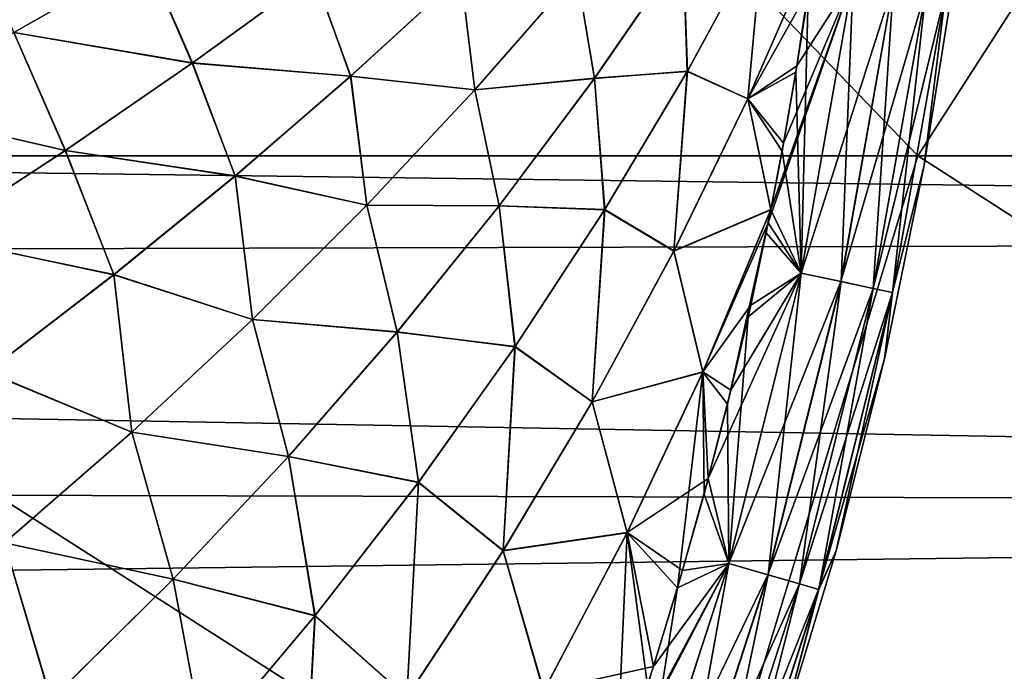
# Model space of a CAD drawing. Header units: metres. Extents: x -24 to 127, y -24 to 24.
# Tile 126 of 151: x 75.44 to 80.04, y -6.03 to -2.98. Entities that reach past the tile are written whole.
import ezdxf

# ---------------------------------------------------------------- set-up
doc = ezdxf.new("R2010")
doc.units = ezdxf.units.M
doc.layers.add('solid_12_381_051_XXX', color=7, linetype='CONTINUOUS')

msp = doc.modelspace()

# ---------------------------------------------------------------- linework, layer by layer
at = {"layer": 'solid_12_381_051_XXX'}
for points in [[(72.858719, -3.619752, 116.44249), (76.156235, 0.000004, 116.456299), (70.342453, 0.000006, 116.504791)], [(72.858719, -3.619752, 116.44249), (79.639832, -3.619684, 116.377205), (76.156235, 0.000004, 116.456299)], [(79.639832, -3.619684, 116.377205), (81.96627, 0.000003, 116.390442), (76.156235, 0.000004, 116.456299)], [(79.639832, -3.619684, 116.377205), (86.399239, -3.619596, 116.29026), (81.96627, 0.000003, 116.390442)], [(97.732628, -2.682199, 96.533661), (37.147846, -3.20048, 96.595108), (37.292889, -2.465645, 96.511459)], [(75.416443, -3.044129, 145.299194), (76.035355, -2.690715, 145.272659), (75.176361, -2.508503, 145.314133)], [(75.177834, -2.507835, 141.858246), (76.035202, -2.690799, 141.899643), (75.41629, -3.044212, 141.873123)], [(78.563416, -3.224211, 145.145798), (78.917793, -2.572161, 145.132813), (78.542717, -2.65741, 145.151047)], [(78.543365, -2.656417, 142.021301), (78.916977, -2.573739, 142.039474), (78.562546, -3.22573, 142.026489)], [(78.562546, -3.22573, 142.026489), (78.916977, -2.573739, 142.039474), (78.845413, -3.354287, 142.041718)], [(78.845825, -3.353405, 145.130585), (78.917793, -2.572161, 145.132813), (78.563416, -3.224211, 145.145798)], [(78.916977, -2.573739, 142.039474), (79.158707, -2.638638, 142.052078), (78.845413, -3.354287, 142.041718)], [(78.845825, -3.353405, 145.130585), (79.158928, -2.637454, 145.120239), (78.917793, -2.572161, 145.132813)], [(78.128448, -3.258263, 145.16713), (78.542717, -2.65741, 145.151047), (78.045906, -2.767037, 145.174942)], [(78.046158, -2.766732, 141.997375), (78.543365, -2.656417, 142.021301), (78.12912, -3.257316, 142.005203)], [(78.563416, -3.224211, 145.145798), (78.542717, -2.65741, 145.151047), (78.128448, -3.258263, 145.16713)], [(78.12912, -3.257316, 142.005203), (78.543365, -2.656417, 142.021301), (78.562546, -3.22573, 142.026489)], [(78.845413, -3.354287, 142.041718), (79.158707, -2.638638, 142.052078), (79.070152, -3.228348, 142.051971)], [(78.845825, -3.353405, 145.130585), (79.129242, -2.846324, 145.120285), (79.158928, -2.637454, 145.120239)], [(79.070152, -3.228348, 142.051971), (79.158707, -2.638638, 142.052078), (79.12677, -2.866084, 142.052048)], [(97.732628, -2.682199, 96.533661), (98.070137, -3.994108, 96.712074), (37.147846, -3.20048, 96.595108)], [(75.41629, -3.044212, 141.873123), (76.035202, -2.690799, 141.899643), (76.248947, -3.187076, 141.913467)], [(76.250275, -3.186139, 145.258789), (76.035355, -2.690715, 145.272659), (75.416443, -3.044129, 145.299194)], [(76.035202, -2.690799, 141.899643), (76.817772, -2.77422, 141.937561), (76.248947, -3.187076, 141.913467)], [(76.250275, -3.186139, 145.258789), (76.819092, -2.77324, 145.234695), (76.035355, -2.690715, 145.272659)], [(79.66983, -3.664109, 142.751587), (79.814262, -2.752776, 142.751572), (79.669853, -3.663973, 144.420731)], [(79.770546, -2.850935, 142.551956), (79.814262, -2.752776, 142.751572), (79.66983, -3.664109, 142.751587)], [(79.814262, -2.752776, 142.751572), (79.814278, -2.75266, 144.420746), (79.669853, -3.663973, 144.420731)], [(79.770462, -2.850896, 144.620682), (79.669853, -3.663973, 144.420731), (79.814278, -2.75266, 144.420746)], [(76.248947, -3.187076, 141.913467), (76.817772, -2.77422, 141.937561), (76.990623, -3.247063, 141.949493)], [(76.989929, -3.24769, 145.222855), (76.819092, -2.77324, 145.234695), (76.250275, -3.186139, 145.258789)], [(76.817772, -2.77422, 141.937561), (77.505211, -2.775682, 141.970886), (76.990623, -3.247063, 141.949493)], [(76.989929, -3.24769, 145.222855), (77.504517, -2.776343, 145.201462), (76.819092, -2.77324, 145.234695)], [(77.570503, -3.311756, 145.194122), (77.504517, -2.776343, 145.201462), (76.989929, -3.24769, 145.222855)], [(76.990623, -3.247063, 141.949493), (77.505211, -2.775682, 141.970886), (77.570755, -3.311468, 141.97821)], [(77.570503, -3.311756, 145.194122), (78.045906, -2.767037, 145.174942), (77.504517, -2.776343, 145.201462)], [(77.505211, -2.775682, 141.970886), (78.046158, -2.766732, 141.997375), (77.570755, -3.311468, 141.97821)], [(78.128448, -3.258263, 145.16713), (78.045906, -2.767037, 145.174942), (77.570503, -3.311756, 145.194122)], [(77.570755, -3.311468, 141.97821), (78.046158, -2.766732, 141.997375), (78.12912, -3.257316, 142.005203)], [(79.337036, -2.789736, 145.081177), (78.953423, -3.870994, 145.120453), (78.940842, -3.933614, 145.120453)], [(79.093994, -4.167672, 145.081329), (79.337036, -2.789736, 145.081177), (78.940842, -3.933614, 145.120453)], [(79.337036, -2.789736, 145.081177), (79.012199, -3.561089, 145.120407), (78.953423, -3.870994, 145.120453)], [(79.337036, -2.789736, 145.081177), (79.074997, -3.200118, 145.120331), (79.012199, -3.561089, 145.120407)], [(79.337036, -2.789736, 145.081177), (79.129242, -2.846324, 145.120285), (79.074997, -3.200118, 145.120331)], [(79.526154, -2.816407, 144.977966), (79.337036, -2.789736, 145.081177), (79.093994, -4.167672, 145.081329)], [(79.12677, -2.866084, 142.052048), (79.337555, -2.789835, 142.091324), (79.094505, -4.167819, 142.091171)], [(79.281158, -4.20752, 142.194565), (79.094505, -4.167819, 142.091171), (79.337555, -2.789835, 142.091324)], [(79.281158, -4.20752, 142.194565), (79.337555, -2.789835, 142.091324), (79.52655, -2.816489, 142.194656)], [(78.845825, -3.353405, 145.130585), (79.074997, -3.200118, 145.120331), (79.129242, -2.846324, 145.120285)], [(79.280769, -4.207397, 144.978073), (79.526154, -2.816407, 144.977966), (79.093994, -4.167672, 145.081329)], [(79.677979, -2.837831, 144.816666), (79.526154, -2.816407, 144.977966), (79.280769, -4.207397, 144.978073)], [(79.430687, -4.239301, 144.816711), (79.677979, -2.837831, 144.816666), (79.280769, -4.207397, 144.978073)], [(79.281158, -4.20752, 142.194565), (79.52655, -2.816489, 142.194656), (79.430916, -4.23939, 142.355972)], [(79.430687, -4.239301, 144.816711), (79.770462, -2.850896, 144.620682), (79.677979, -2.837831, 144.816666)], [(79.430687, -4.239301, 144.816711), (79.521965, -4.258747, 144.620682), (79.770462, -2.850896, 144.620682)], [(79.52655, -2.816489, 142.194656), (79.678215, -2.837891, 142.356003), (79.430916, -4.23939, 142.355972)], [(79.430916, -4.23939, 142.355972), (79.678215, -2.837891, 142.356003), (79.522049, -4.258806, 142.551956)], [(79.770462, -2.850896, 144.620682), (79.521965, -4.258747, 144.620682), (79.669853, -3.663973, 144.420731)], [(79.678215, -2.837891, 142.356003), (79.770546, -2.850935, 142.551956), (79.522049, -4.258806, 142.551956)], [(79.522049, -4.258806, 142.551956), (79.770546, -2.850935, 142.551956), (79.66983, -3.664109, 142.751587)], [(79.070152, -3.228348, 142.051971), (79.12677, -2.866084, 142.052048), (79.094505, -4.167819, 142.091171)], [(74.776115, -3.393388, 141.846298), (75.41629, -3.044212, 141.873123), (75.656395, -3.595494, 141.889008)], [(75.65773, -3.5946, 145.283249), (75.416443, -3.044129, 145.299194), (74.776276, -3.393306, 145.326004)], [(75.41629, -3.044212, 141.873123), (76.248947, -3.187076, 141.913467), (75.656395, -3.595494, 141.889008)], [(75.65773, -3.5946, 145.283249), (76.250275, -3.186139, 145.258789), (75.416443, -3.044129, 145.299194)], [(98.070137, -3.994108, 96.712074), (36.897583, -4.157905, 96.738716), (37.147846, -3.20048, 96.595108)], [(75.656395, -3.595494, 141.889008), (76.248947, -3.187076, 141.913467), (76.450356, -3.713816, 141.927673)], [(76.449654, -3.714411, 145.244675), (76.250275, -3.186139, 145.258789), (75.65773, -3.5946, 145.283249)], [(76.248947, -3.187076, 141.913467), (76.990623, -3.247063, 141.949493), (76.450356, -3.713816, 141.927673)], [(76.449654, -3.714411, 145.244675), (76.989929, -3.24769, 145.222855), (76.250275, -3.186139, 145.258789)], [(78.845825, -3.353405, 145.130585), (79.012199, -3.561089, 145.120407), (79.074997, -3.200118, 145.120331)], [(77.065842, -3.851322, 145.21376), (76.989929, -3.24769, 145.222855), (76.449654, -3.714411, 145.244675)], [(76.450356, -3.713816, 141.927673), (76.990623, -3.247063, 141.949493), (77.066093, -3.851052, 141.958572)], [(77.065842, -3.851322, 145.21376), (77.570503, -3.311756, 145.194122), (76.989929, -3.24769, 145.222855)], [(76.990623, -3.247063, 141.949493), (77.570755, -3.311468, 141.97821), (77.066093, -3.851052, 141.958572)], [(77.683372, -3.85396, 145.18367), (78.128448, -3.258263, 145.16713), (77.570503, -3.311756, 145.194122)], [(77.570755, -3.311468, 141.97821), (78.12912, -3.257316, 142.005203), (77.684067, -3.85306, 141.988663)], [(78.177071, -3.871092, 145.159195), (78.128448, -3.258263, 145.16713), (77.683372, -3.85396, 145.18367)], [(77.684067, -3.85306, 141.988663), (78.12912, -3.257316, 142.005203), (78.176155, -3.87255, 142.013092)], [(78.177071, -3.871092, 145.159195), (78.563416, -3.224211, 145.145798), (78.128448, -3.258263, 145.16713)], [(78.12912, -3.257316, 142.005203), (78.562546, -3.22573, 142.026489), (78.176155, -3.87255, 142.013092)], [(78.176155, -3.87255, 142.013092), (78.562546, -3.22573, 142.026489), (78.499382, -4.065557, 142.031097)], [(78.499817, -4.064707, 145.14122), (78.563416, -3.224211, 145.145798), (78.177071, -3.871092, 145.159195)], [(78.562546, -3.22573, 142.026489), (78.845413, -3.354287, 142.041718), (78.499382, -4.065557, 142.031097)], [(78.499817, -4.064707, 145.14122), (78.845825, -3.353405, 145.130585), (78.563416, -3.224211, 145.145798)], [(78.845413, -3.354287, 142.041718), (79.070152, -3.228348, 142.051971), (79.005486, -3.598937, 142.05191)], [(79.005486, -3.598937, 142.05191), (79.070152, -3.228348, 142.051971), (79.094505, -4.167819, 142.091171)], [(77.683372, -3.85396, 145.18367), (77.570503, -3.311756, 145.194122), (77.065842, -3.851322, 145.21376)], [(77.066093, -3.851052, 141.958572), (77.570755, -3.311468, 141.97821), (77.684067, -3.85306, 141.988663)], [(78.499382, -4.065557, 142.031097), (78.845413, -3.354287, 142.041718), (78.95298, -3.872084, 142.051865)], [(78.499817, -4.064707, 145.14122), (78.953423, -3.870994, 145.120453), (78.845825, -3.353405, 145.130585)], [(78.845413, -3.354287, 142.041718), (79.005486, -3.598937, 142.05191), (78.95298, -3.872084, 142.051865)], [(78.845825, -3.353405, 145.130585), (78.953423, -3.870994, 145.120453), (79.012199, -3.561089, 145.120407)], [(74.776115, -3.393388, 141.846298), (75.656395, -3.595494, 141.889008), (75.039986, -3.998627, 141.864197)], [(75.041321, -3.997778, 145.308075), (75.65773, -3.5946, 145.283249), (74.776276, -3.393306, 145.326004)], [(71.757553, -7.255713, 116.327576), (78.536728, -7.255582, 116.268715), (72.858719, -3.619752, 116.44249)], [(78.536728, -7.255582, 116.268715), (79.639832, -3.619684, 116.377205), (72.858719, -3.619752, 116.44249)], [(75.039986, -3.998627, 141.864197), (75.656395, -3.595494, 141.889008), (75.883949, -4.175129, 141.905457)], [(75.883247, -4.17569, 145.266891), (75.65773, -3.5946, 145.283249), (75.041321, -3.997778, 145.308075)], [(75.656395, -3.595494, 141.889008), (76.450356, -3.713816, 141.927673), (75.883949, -4.175129, 141.905457)], [(75.883247, -4.17569, 145.266891), (76.449654, -3.714411, 145.244675), (75.65773, -3.5946, 145.283249)], [(78.536728, -7.255582, 116.268715), (85.300301, -7.255414, 116.193192), (79.639832, -3.619684, 116.377205)], [(78.95298, -3.872084, 142.051865), (79.005486, -3.598937, 142.05191), (79.094505, -4.167819, 142.091171)], [(85.300301, -7.255414, 116.193192), (86.399239, -3.619596, 116.29026), (79.639832, -3.619684, 116.377205)], [(79.48423, -4.569344, 142.751541), (79.66983, -3.664109, 142.751587), (79.484261, -4.569198, 144.420776)], [(79.522049, -4.258806, 142.551956), (79.66983, -3.664109, 142.751587), (79.48423, -4.569344, 142.751541)], [(79.66983, -3.664109, 142.751587), (79.669853, -3.663973, 144.420731), (79.484261, -4.569198, 144.420776)], [(79.521965, -4.258747, 144.620682), (79.484261, -4.569198, 144.420776), (79.669853, -3.663973, 144.420731)], [(76.531479, -4.384731, 145.233841), (76.449654, -3.714411, 145.244675), (75.883247, -4.17569, 145.266891)], [(75.883949, -4.175129, 141.905457), (76.450356, -3.713816, 141.927673), (76.531731, -4.384479, 141.938477)], [(76.531479, -4.384731, 145.233841), (77.065842, -3.851322, 145.21376), (76.449654, -3.714411, 145.244675)], [(76.450356, -3.713816, 141.927673), (77.066093, -3.851052, 141.958572), (76.531731, -4.384479, 141.938477)], [(77.20713, -4.44339, 145.200668), (77.065842, -3.851322, 145.21376), (76.531479, -4.384731, 145.233841)], [(76.531731, -4.384479, 141.938477), (77.066093, -3.851052, 141.958572), (77.20784, -4.442538, 141.97168)], [(77.20713, -4.44339, 145.200668), (77.683372, -3.85396, 145.18367), (77.065842, -3.851322, 145.21376)], [(77.066093, -3.851052, 141.958572), (77.684067, -3.85306, 141.988663), (77.20784, -4.442538, 141.97168)], [(77.758499, -4.511607, 145.172989), (77.683372, -3.85396, 145.18367), (77.20713, -4.44339, 145.200668)], [(77.20784, -4.442538, 141.97168), (77.684067, -3.85306, 141.988663), (77.757538, -4.513003, 141.999298)], [(77.758499, -4.511607, 145.172989), (78.177071, -3.871092, 145.159195), (77.683372, -3.85396, 145.18367)], [(77.684067, -3.85306, 141.988663), (78.176155, -3.87255, 142.013092), (77.757538, -4.513003, 141.999298)], [(77.757538, -4.513003, 141.999298), (78.176155, -3.87255, 142.013092), (78.118523, -4.769684, 142.020111)], [(78.118988, -4.768869, 145.152191), (78.177071, -3.871092, 145.159195), (77.758499, -4.511607, 145.172989)], [(78.176155, -3.87255, 142.013092), (78.499382, -4.065557, 142.031097), (78.118523, -4.769684, 142.020111)], [(78.118988, -4.768869, 145.152191), (78.499817, -4.064707, 145.14122), (78.177071, -3.871092, 145.159195)], [(78.499382, -4.065557, 142.031097), (78.95298, -3.872084, 142.051865), (78.634598, -4.631072, 142.044098)], [(78.635307, -4.629488, 145.128204), (78.953423, -3.870994, 145.120453), (78.499817, -4.064707, 145.14122)], [(78.634598, -4.631072, 142.044098), (78.95298, -3.872084, 142.051865), (78.750618, -4.779797, 142.051682)], [(78.635307, -4.629488, 145.128204), (78.940842, -3.933614, 145.120453), (78.953423, -3.870994, 145.120453)], [(78.750618, -4.779797, 142.051682), (78.95298, -3.872084, 142.051865), (78.846809, -4.37276, 142.051758)], [(78.846809, -4.37276, 142.051758), (78.95298, -3.872084, 142.051865), (78.931366, -3.980187, 142.051849)], [(78.931366, -3.980187, 142.051849), (78.95298, -3.872084, 142.051865), (79.094505, -4.167819, 142.091171)], [(78.635307, -4.629488, 145.128204), (78.859192, -4.317499, 145.120544), (78.940842, -3.933614, 145.120453)], [(79.093994, -4.167672, 145.081329), (78.940842, -3.933614, 145.120453), (78.859192, -4.317499, 145.120544)], [(98.070137, -3.994108, 96.712074), (98.54203, -5.263302, 96.955902), (36.897583, -4.157905, 96.738716)], [(75.039986, -3.998627, 141.864197), (75.883949, -4.175129, 141.905457), (75.291451, -4.629999, 141.882843)], [(75.290749, -4.630525, 145.289505), (75.883247, -4.17569, 145.266891), (75.041321, -3.997778, 145.308075)], [(78.846809, -4.37276, 142.051758), (78.931366, -3.980187, 142.051849), (79.094505, -4.167819, 142.091171)], [(78.118523, -4.769684, 142.020111), (78.499382, -4.065557, 142.031097), (78.634598, -4.631072, 142.044098)], [(78.635307, -4.629488, 145.128204), (78.499817, -4.064707, 145.14122), (78.118988, -4.768869, 145.152191)], [(98.54203, -5.263302, 96.955902), (36.576748, -5.110821, 96.922722), (36.897583, -4.157905, 96.738716)], [(75.967079, -4.91094, 145.254379), (75.883247, -4.17569, 145.266891), (75.290749, -4.630525, 145.289505)], [(75.291451, -4.629999, 141.882843), (75.883949, -4.175129, 141.905457), (75.967339, -4.910705, 141.917953)], [(75.967079, -4.91094, 145.254379), (76.531479, -4.384731, 145.233841), (75.883247, -4.17569, 145.266891)], [(75.883949, -4.175129, 141.905457), (76.531731, -4.384479, 141.938477), (75.967339, -4.910705, 141.917953)], [(79.093994, -4.167672, 145.081329), (78.766396, -4.715295, 145.120621), (78.660797, -5.128624, 145.120712)], [(78.755974, -5.525465, 145.081543), (79.093994, -4.167672, 145.081329), (78.660797, -5.128624, 145.120712)], [(79.280769, -4.207397, 144.978073), (79.093994, -4.167672, 145.081329), (78.755974, -5.525465, 145.081543)], [(78.846809, -4.37276, 142.051758), (79.094505, -4.167819, 142.091171), (78.756477, -5.52566, 142.090958)], [(78.93988, -5.578224, 142.194443), (78.756477, -5.52566, 142.090958), (79.094505, -4.167819, 142.091171)], [(79.093994, -4.167672, 145.081329), (78.859192, -4.317499, 145.120544), (78.766396, -4.715295, 145.120621)], [(78.93988, -5.578224, 142.194443), (79.094505, -4.167819, 142.091171), (79.281158, -4.20752, 142.194565)], [(78.939491, -5.578062, 144.978195), (79.280769, -4.207397, 144.978073), (78.755974, -5.525465, 145.081543)], [(79.430687, -4.239301, 144.816711), (79.280769, -4.207397, 144.978073), (78.939491, -5.578062, 144.978195)], [(78.93988, -5.578224, 142.194443), (79.281158, -4.20752, 142.194565), (79.086983, -5.620411, 142.355927)], [(79.281158, -4.20752, 142.194565), (79.430916, -4.23939, 142.355972), (79.086983, -5.620411, 142.355927)], [(79.086754, -5.620292, 144.816757), (79.430687, -4.239301, 144.816711), (78.939491, -5.578062, 144.978195)], [(79.086754, -5.620292, 144.816757), (79.521965, -4.258747, 144.620682), (79.430687, -4.239301, 144.816711)], [(79.086754, -5.620292, 144.816757), (79.176376, -5.646019, 144.620697), (79.521965, -4.258747, 144.620682)], [(79.086983, -5.620411, 142.355927), (79.430916, -4.23939, 142.355972), (79.176453, -5.646096, 142.551971)], [(79.521965, -4.258747, 144.620682), (79.176376, -5.646019, 144.620697), (79.484261, -4.569198, 144.420776)], [(79.430916, -4.23939, 142.355972), (79.522049, -4.258806, 142.551956), (79.176453, -5.646096, 142.551971)], [(79.176453, -5.646096, 142.551971), (79.522049, -4.258806, 142.551956), (79.257698, -5.466463, 142.751419)], [(79.522049, -4.258806, 142.551956), (79.48423, -4.569344, 142.751541), (79.257698, -5.466463, 142.751419)], [(78.635307, -4.629488, 145.128204), (78.766396, -4.715295, 145.120621), (78.859192, -4.317499, 145.120544)], [(76.699364, -5.025442, 145.218094), (76.531479, -4.384731, 145.233841), (75.967079, -4.91094, 145.254379)], [(75.967339, -4.910705, 141.917953), (76.531731, -4.384479, 141.938477), (76.700089, -5.024638, 141.954254)], [(76.699364, -5.025442, 145.218094), (77.20713, -4.44339, 145.200668), (76.531479, -4.384731, 145.233841)], [(76.531731, -4.384479, 141.938477), (77.20784, -4.442538, 141.97168), (76.700089, -5.024638, 141.954254)], [(78.750618, -4.779797, 142.051682), (78.846809, -4.37276, 142.051758), (78.756477, -5.52566, 142.090958)], [(77.307442, -5.14456, 145.187195), (77.20713, -4.44339, 145.200668), (76.699364, -5.025442, 145.218094)], [(76.700089, -5.024638, 141.954254), (77.20784, -4.442538, 141.97168), (77.306442, -5.145892, 141.985092)], [(77.307442, -5.14456, 145.187195), (77.758499, -4.511607, 145.172989), (77.20713, -4.44339, 145.200668)], [(77.20784, -4.442538, 141.97168), (77.757538, -4.513003, 141.999298), (77.306442, -5.145892, 141.985092)], [(77.306442, -5.145892, 141.985092), (77.757538, -4.513003, 141.999298), (77.702682, -5.465299, 142.008759)], [(77.703178, -5.464519, 145.163544), (77.758499, -4.511607, 145.172989), (77.307442, -5.14456, 145.187195)], [(77.757538, -4.513003, 141.999298), (78.118523, -4.769684, 142.020111), (77.702682, -5.465299, 142.008759)], [(77.703178, -5.464519, 145.163544), (78.118988, -4.768869, 145.152191), (77.758499, -4.511607, 145.172989)], [(79.176376, -5.646019, 144.620697), (79.257736, -5.466317, 144.420898), (79.484261, -4.569198, 144.420776)], [(79.257698, -5.466463, 142.751419), (79.48423, -4.569344, 142.751541), (79.257736, -5.466317, 144.420898)], [(79.48423, -4.569344, 142.751541), (79.484261, -4.569198, 144.420776), (79.257736, -5.466317, 144.420898)], [(75.373146, -5.428596, 145.275314), (75.967079, -4.91094, 145.254379), (75.290749, -4.630525, 145.289505)], [(75.291451, -4.629999, 141.882843), (75.967339, -4.910705, 141.917953), (75.373398, -5.428379, 141.897003)], [(78.118523, -4.769684, 142.020111), (78.634598, -4.631072, 142.044098), (78.281158, -5.381144, 142.036087)], [(78.281921, -5.379629, 145.136215), (78.635307, -4.629488, 145.128204), (78.118988, -4.768869, 145.152191)], [(78.281158, -5.381144, 142.036087), (78.634598, -4.631072, 142.044098), (78.517181, -5.639324, 142.051468)], [(78.281921, -5.379629, 145.136215), (78.660797, -5.128624, 145.120712), (78.635307, -4.629488, 145.128204)], [(78.634598, -4.631072, 142.044098), (78.641281, -5.200874, 142.051575), (78.517181, -5.639324, 142.051468)], [(78.634598, -4.631072, 142.044098), (78.750618, -4.779797, 142.051682), (78.641281, -5.200874, 142.051575)], [(78.635307, -4.629488, 145.128204), (78.660797, -5.128624, 145.120712), (78.766396, -4.715295, 145.120621)], [(77.702682, -5.465299, 142.008759), (78.118523, -4.769684, 142.020111), (78.281158, -5.381144, 142.036087)], [(78.281921, -5.379629, 145.136215), (78.118988, -4.768869, 145.152191), (77.703178, -5.464519, 145.163544)], [(78.641281, -5.200874, 142.051575), (78.750618, -4.779797, 142.051682), (78.756477, -5.52566, 142.090958)], [(76.159966, -5.598926, 145.235947), (75.967079, -4.91094, 145.254379), (75.373146, -5.428596, 145.275314)], [(75.373398, -5.428379, 141.897003), (75.967339, -4.910705, 141.917953), (76.16069, -5.59817, 141.936401)], [(76.159966, -5.598926, 145.235947), (76.699364, -5.025442, 145.218094), (75.967079, -4.91094, 145.254379)], [(75.967339, -4.910705, 141.917953), (76.700089, -5.024638, 141.954254), (76.16069, -5.59817, 141.936401)], [(76.823654, -5.768749, 145.201797), (76.699364, -5.025442, 145.218094), (76.159966, -5.598926, 145.235947)], [(76.16069, -5.59817, 141.936401), (76.700089, -5.024638, 141.954254), (76.822624, -5.770015, 141.97049)], [(76.823654, -5.768749, 145.201797), (77.307442, -5.14456, 145.187195), (76.699364, -5.025442, 145.218094)], [(76.700089, -5.024638, 141.954254), (77.306442, -5.145892, 141.985092), (76.822624, -5.770015, 141.97049)], [(98.54203, -5.263302, 96.955902), (36.185432, -6.052797, 97.147064), (36.576748, -5.110821, 96.922722)], [(76.822624, -5.770015, 141.97049), (77.306442, -5.145892, 141.985092), (77.251701, -6.151027, 141.99707)], [(77.25222, -6.150283, 145.175232), (77.307442, -5.14456, 145.187195), (76.823654, -5.768749, 145.201797)], [(77.306442, -5.145892, 141.985092), (77.702682, -5.465299, 142.008759), (77.251701, -6.151027, 141.99707)], [(77.25222, -6.150283, 145.175232), (77.703178, -5.464519, 145.163544), (77.307442, -5.14456, 145.187195)], [(78.281921, -5.379629, 145.136215), (78.540924, -5.558055, 145.120834), (78.660797, -5.128624, 145.120712)], [(78.755974, -5.525465, 145.081543), (78.660797, -5.128624, 145.120712), (78.540924, -5.558055, 145.120834)], [(78.517181, -5.639324, 142.051468), (78.641281, -5.200874, 142.051575), (78.756477, -5.52566, 142.090958)], [(98.54203, -5.263302, 96.955902), (99.145149, -6.474632, 97.264847), (36.185432, -6.052797, 97.147064)], [(77.702682, -5.465299, 142.008759), (78.281158, -5.381144, 142.036087), (77.891632, -6.121317, 142.027817)], [(77.892441, -6.119874, 145.144485), (78.281921, -5.379629, 145.136215), (77.703178, -5.464519, 145.163544)], [(77.891632, -6.121317, 142.027817), (78.281158, -5.381144, 142.036087), (78.230186, -6.53161, 142.051208)], [(77.892441, -6.119874, 145.144485), (78.404762, -6.006292, 145.120941), (78.281921, -5.379629, 145.136215)], [(78.281158, -5.381144, 142.036087), (78.37648, -6.094487, 142.051346), (78.230186, -6.53161, 142.051208)], [(78.281158, -5.381144, 142.036087), (78.517181, -5.639324, 142.051468), (78.37648, -6.094487, 142.051346)], [(78.281921, -5.379629, 145.136215), (78.404762, -6.006292, 145.120941), (78.540924, -5.558055, 145.120834)], [(75.589676, -6.162363, 145.254166), (75.373146, -5.428596, 145.275314), (74.750603, -5.936187, 145.2966)], [(74.750847, -5.935988, 141.875732), (75.373398, -5.428379, 141.897003), (75.590408, -6.161658, 141.918167)], [(75.589676, -6.162363, 145.254166), (76.159966, -5.598926, 145.235947), (75.373146, -5.428596, 145.275314)], [(75.373398, -5.428379, 141.897003), (76.16069, -5.59817, 141.936401), (75.590408, -6.161658, 141.918167)], [(77.251701, -6.151027, 141.99707), (77.702682, -5.465299, 142.008759), (77.891632, -6.121317, 142.027817)], [(77.892441, -6.119874, 145.144485), (77.703178, -5.464519, 145.163544), (77.25222, -6.150283, 145.175232)], [(78.990623, -6.353341, 142.751236), (79.257698, -5.466463, 142.751419), (78.990669, -6.353201, 144.421082)], [(79.176453, -5.646096, 142.551971), (79.257698, -5.466463, 142.751419), (78.990623, -6.353341, 142.751236)], [(79.257698, -5.466463, 142.751419), (79.257736, -5.466317, 144.420898), (78.990669, -6.353201, 144.421082)], [(79.176376, -5.646019, 144.620697), (78.990669, -6.353201, 144.421082), (79.257736, -5.466317, 144.420898)], [(78.755974, -5.525465, 145.081543), (78.250389, -6.473001, 145.121094), (78.229706, -6.532755, 145.121109)], [(78.324257, -6.856458, 145.081818), (78.755974, -5.525465, 145.081543), (78.229706, -6.532755, 145.121109)], [(78.755974, -5.525465, 145.081543), (78.404762, -6.006292, 145.120941), (78.250389, -6.473001, 145.121094)], [(78.939491, -5.578062, 144.978195), (78.755974, -5.525465, 145.081543), (78.324257, -6.856458, 145.081818)], [(78.517181, -5.639324, 142.051468), (78.756477, -5.52566, 142.090958), (78.324738, -6.856699, 142.090698)], [(78.50396, -6.921945, 142.19429), (78.324738, -6.856699, 142.090698), (78.756477, -5.52566, 142.090958)], [(78.755974, -5.525465, 145.081543), (78.540924, -5.558055, 145.120834), (78.404762, -6.006292, 145.120941)], [(78.50396, -6.921945, 142.19429), (78.756477, -5.52566, 142.090958), (78.93988, -5.578224, 142.194443)], [(76.307426, -6.382826, 145.216766), (76.159966, -5.598926, 145.235947), (75.589676, -6.162363, 145.254166)], [(75.590408, -6.161658, 141.918167), (76.16069, -5.59817, 141.936401), (76.306366, -6.384025, 141.955521)], [(76.307426, -6.382826, 145.216766), (76.823654, -5.768749, 145.201797), (76.159966, -5.598926, 145.235947)], [(76.16069, -5.59817, 141.936401), (76.822624, -5.770015, 141.97049), (76.306366, -6.384025, 141.955521)], [(78.503586, -6.921742, 144.978348), (78.939491, -5.578062, 144.978195), (78.324257, -6.856458, 145.081818)], [(79.086754, -5.620292, 144.816757), (78.939491, -5.578062, 144.978195), (78.503586, -6.921742, 144.978348)], [(78.50396, -6.921945, 142.19429), (78.93988, -5.578224, 142.194443), (78.647659, -6.974291, 142.355881)], [(78.93988, -5.578224, 142.194443), (79.086983, -5.620411, 142.355927), (78.647659, -6.974291, 142.355881)], [(78.37648, -6.094487, 142.051346), (78.517181, -5.639324, 142.051468), (78.324738, -6.856699, 142.090698)], [(78.647438, -6.974144, 144.816818), (79.086754, -5.620292, 144.816757), (78.503586, -6.921742, 144.978348)], [(78.647438, -6.974144, 144.816818), (79.176376, -5.646019, 144.620697), (79.086754, -5.620292, 144.816757)], [(78.647438, -6.974144, 144.816818), (78.734924, -7.006044, 144.620697), (79.176376, -5.646019, 144.620697)], [(78.647659, -6.974291, 142.355881), (79.086983, -5.620411, 142.355927), (78.735001, -7.006141, 142.551971)], [(79.176376, -5.646019, 144.620697), (78.734924, -7.006044, 144.620697), (78.990669, -6.353201, 144.421082)], [(79.086983, -5.620411, 142.355927), (79.176453, -5.646096, 142.551971), (78.735001, -7.006141, 142.551971)], [(78.735001, -7.006141, 142.551971), (79.176453, -5.646096, 142.551971), (78.990623, -6.353341, 142.751236)], [(76.306366, -6.384025, 141.955521), (76.822624, -5.770015, 141.97049), (76.765778, -6.825423, 141.985031)], [(76.766319, -6.824717, 145.187271), (76.823654, -5.768749, 145.201797), (76.307426, -6.382826, 145.216766)], [(76.822624, -5.770015, 141.97049), (77.251701, -6.151027, 141.99707), (76.765778, -6.825423, 141.985031)], [(76.766319, -6.824717, 145.187271), (77.25222, -6.150283, 145.175232), (76.823654, -5.768749, 145.201797)], [(74.989449, -6.714211, 145.272736), (75.589676, -6.162363, 145.254166), (74.750603, -5.936187, 145.2966)], [(74.750847, -5.935988, 141.875732), (75.590408, -6.161658, 141.918167), (74.990181, -6.713556, 141.899612)], [(77.892441, -6.119874, 145.144485), (78.250389, -6.473001, 145.121094), (78.404762, -6.006292, 145.120941)]]:
    msp.add_3dface(points, dxfattribs=at)

doc.saveas('drawing.dxf')
